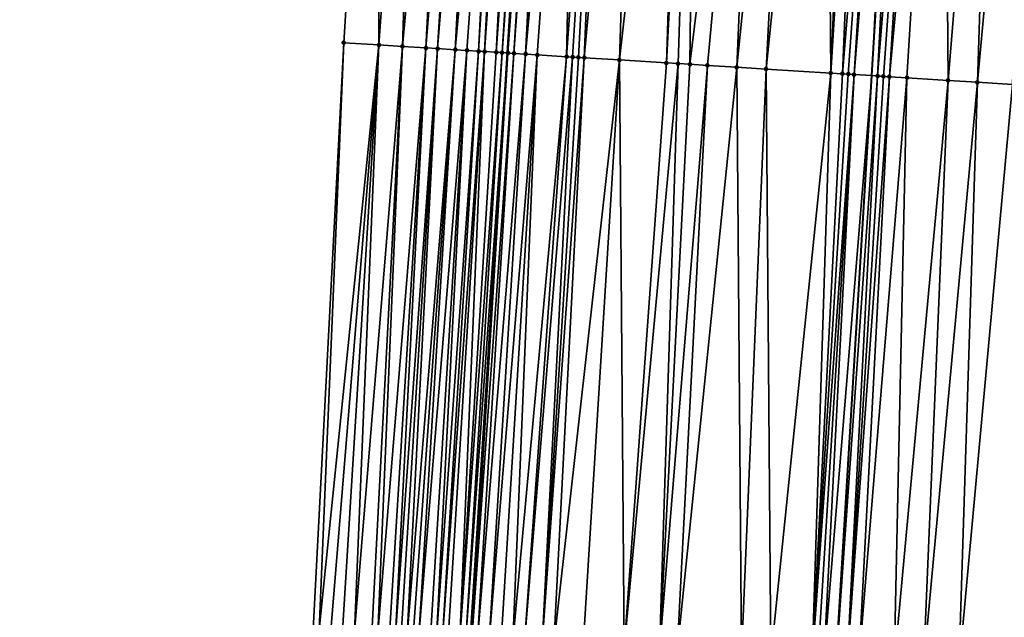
# Model space of a CAD drawing. Header units: feet. Extents: x 2004186 to 2014793, y 836912 to 864902.
# Tile 184 of 256: x 2010520 to 2010553, y 842670 to 842690. Entities that reach past the tile are written whole.
import ezdxf

# ---------------------------------------------------------------- set-up
doc = ezdxf.new("R2010")
doc.units = ezdxf.units.FT
doc.header["$LTSCALE"] = 100
doc.header["$MEASUREMENT"] = 0
for name, color, linetype, lineweight in [('EP_Travel Lane', 5, 'Continuous', 40), ('GPL_Skip Line', 2, 'Continuous', 40), ('Road Shots', 4, 'Continuous', 200), ('Road X-Section', 30, 'Continuous', 13)]:
    doc.layers.add(name, color=color, linetype=linetype, lineweight=lineweight)
doc.layers.add('I-77 SB_MM21-27-Surface-Border', color=7, linetype='Continuous')
doc.layers.add('I-77 SB_MM21-27-Surface-TIN', color=7, linetype='Continuous')

msp = doc.modelspace()

# ---------------------------------------------------------------- linework, layer by layer
at = {"layer": 'EP_Travel Lane'}
msp.add_polyline3d([(2010523.174799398, 842469.2187934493, 373.3575301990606), (2010524.374323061, 842489.1736801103, 373.7397270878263), (2010525.569789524, 842509.1305880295, 374.1202389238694), (2010526.765268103, 842529.0876982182, 374.4901710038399), (2010527.960967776, 842549.0484993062, 374.8364427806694), (2010529.156592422, 842569.0080479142, 375.2129145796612), (2010530.352189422, 842588.9671350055, 375.6126191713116), (2010531.547774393, 842608.9260212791, 375.977037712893), (2010532.771014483, 842628.9081064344, 376.3447920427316), (2010534.022790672, 842648.8669012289, 376.7129737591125), (2010535.277433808, 842668.8238715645, 377.0881937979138), (2010536.532073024, 842688.7807795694, 377.4562459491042), (2010537.786650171, 842708.7367002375, 377.8447404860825), (2010539.041278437, 842728.6934340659, 378.2420773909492), (2010540.295850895, 842748.6492801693, 378.5912493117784), (2010541.550442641, 842768.6054330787, 378.9572270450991), (2010542.774096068, 842788.5522059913, 379.3796865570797), (2010543.963645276, 842808.5098754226, 379.7518848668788)], dxfattribs=at)
at = {"layer": 'GPL_Skip Line'}
msp.add_polyline3d([(2010535.451572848, 842468.4677420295, 373.5754094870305), (2010536.681232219, 842488.4212770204, 373.9708214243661), (2010537.911588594, 842508.3761766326, 374.3450810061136), (2010539.141940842, 842528.3310093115, 374.7111592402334), (2010540.372495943, 842548.2891320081, 375.0899000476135), (2010541.602987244, 842568.2462199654, 375.4813899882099), (2010542.833489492, 842588.203485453, 375.8690829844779), (2010544.063976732, 842608.1605075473, 376.2407427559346), (2010545.288220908, 842628.1306613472, 376.5977184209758), (2010546.503825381, 842648.0911494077, 376.939831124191), (2010547.71855631, 842668.0502623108, 377.3090849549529), (2010548.933297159, 842688.0095381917, 377.6818148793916), (2010550.147974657, 842707.9677731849, 378.0793417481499), (2010551.362725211, 842727.9272085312, 378.4561895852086), (2010552.577375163, 842747.8849909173, 378.8409683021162), (2010553.79206176, 842767.8433754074, 379.2160057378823), (2010555.017611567, 842787.7945673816, 379.616245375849), (2010556.256341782, 842807.7497787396, 379.9828878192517)], dxfattribs=at)
at = {"layer": 'I-77 SB_MM21-27-Surface-Border', "color": 3, "linetype": 'ByBlock', "lineweight": -2}
msp.add_polyline3d([(2010519.940937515, 842469.4171024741, 373.2752140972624), (2010520.954776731, 842489.3832712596, 373.6470903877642), (2010521.369297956, 842509.3880063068, 374.0086290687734), (2010522.382742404, 842529.3568081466, 374.3527234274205), (2010523.9952566, 842549.2920872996, 374.7062624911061), (2010524.409969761, 842569.29997995, 375.0393105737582), (2010525.223891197, 842589.2827017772, 375.4143350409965), (2010526.237387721, 842609.2523603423, 375.7785892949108), (2010527.262117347, 842629.2520569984, 376.1351105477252), (2010528.495477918, 842649.211868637, 376.5293268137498), (2010529.929418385, 842669.1581314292, 376.9032130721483), (2010530.964102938, 842689.1287828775, 377.2643487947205), (2010532.198349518, 842709.0861739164, 377.6408014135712), (2010534.430707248, 842728.9821303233, 378.0613353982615), (2010535.864508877, 842748.9261481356, 378.4432108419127), (2010537.49795192, 842768.858189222, 378.8464908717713), (2010539.925893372, 842788.7288353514, 379.3046050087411), (2010539.556153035, 842808.7831639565, 379.6287610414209)], dxfattribs=at)
at = {"layer": 'I-77 SB_MM21-27-Surface-TIN', "color": 128, "linetype": 'ByBlock', "lineweight": -2}
for points in [[(2010532.198349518, 842709.0861739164, 377.6408014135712), (2010530.964102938, 842689.1287828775, 377.2643487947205), (2010532.161761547, 842689.053852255, 377.3096050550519)], [(2010533.59561959, 842708.9987822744, 377.69237466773), (2010532.198349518, 842709.0861739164, 377.6408014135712), (2010532.161761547, 842689.053852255, 377.3096050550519)], [(2010533.59561959, 842708.9987822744, 377.69237466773), (2010532.161761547, 842689.053852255, 377.3096050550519), (2010532.96020517, 842689.0039720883, 377.3359003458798)], [(2010534.793277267, 842708.9238365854, 377.7386203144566), (2010533.59561959, 842708.9987822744, 377.69237466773), (2010532.96020517, 842689.0039720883, 377.3359003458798)], [(2010534.793277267, 842708.9238365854, 377.7386203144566), (2010532.96020517, 842689.0039720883, 377.3359003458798), (2010533.75864366, 842688.9540089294, 377.3665668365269)], [(2010535.392106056, 842708.8863629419, 377.761785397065), (2010534.793277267, 842708.9238365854, 377.7386203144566), (2010533.75864366, 842688.9540089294, 377.3665668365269)], [(2010535.392106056, 842708.8863629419, 377.761785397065), (2010533.75864366, 842688.9540089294, 377.3665668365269), (2010534.15787131, 842688.9291632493, 377.3747422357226)], [(2010535.791328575, 842708.8614343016, 377.7743836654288), (2010535.392106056, 842708.8863629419, 377.761785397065), (2010534.15787131, 842688.9291632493, 377.3747422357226)], [(2010535.791328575, 842708.8614343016, 377.7743836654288), (2010534.15787131, 842688.9291632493, 377.3747422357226), (2010534.756703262, 842688.8917407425, 377.3951158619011)], [(2010536.589762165, 842708.8113919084, 377.8093716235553), (2010535.791328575, 842708.8614343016, 377.7743836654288), (2010534.756703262, 842688.8917407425, 377.3951158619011)], [(2010536.589762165, 842708.8113919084, 377.8093716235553), (2010534.756703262, 842688.8917407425, 377.3951158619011), (2010535.155919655, 842688.8667130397, 377.4128784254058)], [(2010536.589762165, 842708.8113919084, 377.8093716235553), (2010535.155919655, 842688.8667130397, 377.4128784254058), (2010535.555132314, 842688.8416249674, 377.4338206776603)], [(2010536.789373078, 842708.7989219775, 377.8159675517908), (2010536.589762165, 842708.8113919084, 377.8093716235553), (2010535.555132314, 842688.8416249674, 377.4338206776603)], [(2010536.789373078, 842708.7989219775, 377.8159675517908), (2010535.555132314, 842688.8416249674, 377.4338206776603), (2010535.754744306, 842688.8291724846, 377.439469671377)], [(2010537.188604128, 842708.7741312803, 377.8212693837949), (2010536.789373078, 842708.7989219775, 377.8159675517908), (2010535.754744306, 842688.8291724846, 377.439469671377)], [(2010537.188604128, 842708.7741312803, 377.8212693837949), (2010535.754744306, 842688.8291724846, 377.439469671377), (2010536.153983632, 842688.8045156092, 377.4377006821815)], [(2010537.388216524, 842708.7616853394, 377.8265963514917), (2010537.188604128, 842708.7741312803, 377.8212693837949), (2010536.153983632, 842688.8045156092, 377.4377006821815)], [(2010537.587825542, 842708.7491847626, 377.8348132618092), (2010537.388216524, 842708.7616853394, 377.8265963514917), (2010536.153983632, 842688.8045156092, 377.4377006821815)], [(2010537.587825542, 842708.7491847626, 377.8348132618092), (2010536.153983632, 842688.8045156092, 377.4377006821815), (2010536.353594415, 842688.7920435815, 377.4443791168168)], [(2010537.587825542, 842708.7491847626, 377.8348132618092), (2010536.353594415, 842688.7920435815, 377.4443791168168), (2010537.786650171, 842708.7367002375, 377.8447404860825)], [(2010536.353594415, 842688.7920435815, 377.4443791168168), (2010536.532073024, 842688.7807795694, 377.4562459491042), (2010537.786650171, 842708.7367002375, 377.8447404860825)], [(2010536.553197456, 842688.7794463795, 377.4576504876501), (2010537.786650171, 842708.7367002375, 377.8447404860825), (2010536.532073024, 842688.7807795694, 377.4562459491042)], [(2010537.987039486, 842708.7241174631, 377.8547458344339), (2010537.786650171, 842708.7367002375, 377.8447404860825), (2010536.553197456, 842688.7794463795, 377.4576504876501)], [(2010537.987039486, 842708.7241174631, 377.8547458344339), (2010536.553197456, 842688.7794463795, 377.4576504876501), (2010536.752803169, 842688.7668923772, 377.4686465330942)], [(2010538.186649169, 842708.7116276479, 377.8623935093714), (2010537.987039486, 842708.7241174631, 377.8547458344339), (2010536.752803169, 842688.7668923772, 377.4686465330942)], [(2010538.186649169, 842708.7116276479, 377.8623935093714), (2010536.752803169, 842688.7668923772, 377.4686465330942), (2010537.152026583, 842688.7419781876, 377.4804303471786)], [(2010538.985098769, 842708.6618441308, 377.8836883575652), (2010538.186649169, 842708.7116276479, 377.8623935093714), (2010537.152026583, 842688.7419781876, 377.4804303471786)], [(2010538.985098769, 842708.6618441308, 377.8836883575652), (2010537.152026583, 842688.7419781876, 377.4804303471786), (2010537.551246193, 842688.7170025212, 377.4954521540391)], [(2010538.985098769, 842708.6618441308, 377.8836883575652), (2010537.551246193, 842688.7170025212, 377.4954521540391), (2010538.549318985, 842688.6549476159, 377.5127675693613)], [(2010539.983177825, 842708.5998905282, 377.8957189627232), (2010538.985098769, 842708.6618441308, 377.8836883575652), (2010538.549318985, 842688.6549476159, 377.5127675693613)], [(2010539.983177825, 842708.5998905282, 377.8957189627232), (2010538.549318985, 842688.6549476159, 377.5127675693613), (2010538.748930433, 842688.6424863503, 377.5188791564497)], [(2010539.983177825, 842708.5998905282, 377.8957189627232), (2010538.748930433, 842688.6424863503, 377.5188791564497), (2010538.948544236, 842688.6300631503, 377.5229858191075)], [(2010539.983177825, 842708.5998905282, 377.8957189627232), (2010538.948544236, 842688.6300631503, 377.5229858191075), (2010539.148161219, 842688.6176913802, 377.5243836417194)], [(2010540.981251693, 842708.5378530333, 377.9121870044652), (2010539.983177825, 842708.5998905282, 377.8957189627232), (2010539.148161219, 842688.6176913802, 377.5243836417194)], [(2010540.981251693, 842708.5378530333, 377.9121870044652), (2010539.148161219, 842688.6176913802, 377.5243836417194), (2010540.345846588, 842688.5431934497, 377.5468499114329)], [(2010542.578169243, 842708.4385826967, 377.9390830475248), (2010540.981251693, 842708.5378530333, 377.9121870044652), (2010540.345846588, 842688.5431934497, 377.5468499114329)], [(2010542.578169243, 842708.4385826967, 377.9390830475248), (2010540.345846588, 842688.5431934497, 377.5468499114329), (2010541.94277018, 842688.4440208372, 377.5684850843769)], [(2010542.977396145, 842708.4137249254, 377.9479327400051), (2010542.578169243, 842708.4385826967, 377.9390830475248), (2010541.94277018, 842688.4440208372, 377.5684850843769)], [(2010542.977396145, 842708.4137249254, 377.9479327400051), (2010541.94277018, 842688.4440208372, 377.5684850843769), (2010542.34200321, 842688.4192621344, 377.5720793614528)], [(2010542.977396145, 842708.4137249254, 377.9479327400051), (2010542.34200321, 842688.4192621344, 377.5720793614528), (2010542.741231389, 842688.394425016, 377.5798038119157)], [(2010545.17316674, 842708.2773731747, 377.9772471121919), (2010542.977396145, 842708.4137249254, 377.9479327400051), (2010542.741231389, 842688.394425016, 377.5798038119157)], [(2010545.17316674, 842708.2773731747, 377.9772471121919), (2010542.741231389, 842688.394425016, 377.5798038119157), (2010543.340083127, 842688.3573224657, 377.5833252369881)], [(2010545.17316674, 842708.2773731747, 377.9772471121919), (2010543.340083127, 842688.3573224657, 377.5833252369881), (2010544.338154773, 842688.2952490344, 377.6016164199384)], [(2010546.37085079, 842708.2028539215, 378.0009366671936), (2010545.17316674, 842708.2773731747, 377.9772471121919), (2010544.338154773, 842688.2952490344, 377.6016164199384)], [(2010546.37085079, 842708.2028539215, 378.0009366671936), (2010544.338154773, 842688.2952490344, 377.6016164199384), (2010545.336227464, 842688.233192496, 377.6190178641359)], [(2010547.368928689, 842708.1408816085, 378.0139569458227), (2010546.37085079, 842708.2028539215, 378.0009366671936), (2010545.336227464, 842688.233192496, 377.6190178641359)], [(2010547.368928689, 842708.1408816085, 378.0139569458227), (2010545.336227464, 842688.233192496, 377.6190178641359), (2010547.531983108, 842688.0965989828, 377.6609420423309)], [(2010548.366992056, 842708.0786743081, 378.0394067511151), (2010547.368928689, 842708.1408816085, 378.0139569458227), (2010547.531983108, 842688.0965989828, 377.6609420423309)], [(2010548.766218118, 842708.0538029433, 378.0489754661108), (2010548.366992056, 842708.0786743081, 378.0394067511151), (2010547.531983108, 842688.0965989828, 377.6609420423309)], [(2010548.766218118, 842708.0538029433, 378.0489754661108), (2010547.531983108, 842688.0965989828, 377.6609420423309), (2010547.931217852, 842688.0718680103, 377.6630757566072)], [(2010549.564676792, 842708.004166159, 378.0625089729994), (2010548.766218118, 842708.0538029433, 378.0489754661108), (2010547.931217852, 842688.0718680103, 377.6630757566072)], [(2010549.564676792, 842708.004166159, 378.0625089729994), (2010547.931217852, 842688.0718680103, 377.6630757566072), (2010548.130837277, 842688.0595357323, 377.6623935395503)], [(2010549.564676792, 842708.004166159, 378.0625089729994), (2010548.130837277, 842688.0595357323, 377.6623935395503), (2010548.330453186, 842688.0471465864, 377.6647065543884)], [(2010549.963901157, 842707.9792673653, 378.0735285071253), (2010549.564676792, 842708.004166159, 378.0625089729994), (2010548.330453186, 842688.0471465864, 377.6647065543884)], [(2010549.963901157, 842707.9792673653, 378.0735285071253), (2010548.330453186, 842688.0471465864, 377.6647065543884), (2010548.933297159, 842688.0095381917, 377.6818148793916)], [(2010549.963901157, 842707.9792673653, 378.0735285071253), (2010548.933297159, 842688.0095381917, 377.6818148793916), (2010550.147974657, 842707.9677731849, 378.0793417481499)], [(2010549.128901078, 842687.9973354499, 377.6873659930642), (2010550.147974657, 842707.9677731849, 378.0793417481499), (2010548.933297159, 842688.0095381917, 377.6818148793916)], [(2010550.762346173, 842707.9294097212, 378.0987442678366), (2010550.147974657, 842707.9677731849, 378.0793417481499), (2010549.128901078, 842687.9973354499, 377.6873659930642)], [(2010550.762346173, 842707.9294097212, 378.0987442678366), (2010549.128901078, 842687.9973354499, 377.6873659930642), (2010549.328508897, 842687.9848154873, 377.696569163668)], [(2010550.762346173, 842707.9294097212, 378.0987442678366), (2010549.328508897, 842687.9848154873, 377.696569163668), (2010549.528119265, 842687.9723367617, 377.7036003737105)], [(2010551.361189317, 842707.8921681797, 378.1096324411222), (2010550.762346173, 842707.9294097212, 378.0987442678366), (2010549.528119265, 842687.9723367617, 377.7036003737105)], [(2010551.361189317, 842707.8921681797, 378.1096324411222), (2010549.528119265, 842687.9723367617, 377.7036003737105), (2010550.126960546, 842687.9350650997, 377.7160289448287)], [(2010551.361189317, 842707.8921681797, 378.1096324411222), (2010550.126960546, 842687.9350650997, 377.7160289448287), (2010551.524278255, 842687.8484437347, 377.7268131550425)], [(2010553.157738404, 842707.7807614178, 378.1254838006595), (2010551.361189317, 842707.8921681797, 378.1096324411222), (2010551.524278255, 842687.8484437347, 377.7268131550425)], [(2010553.157738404, 842707.7807614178, 378.1254838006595), (2010551.524278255, 842687.8484437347, 377.7268131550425), (2010552.522350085, 842687.7863732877, 377.7449471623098)], [(2010554.355428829, 842707.7063452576, 378.1437203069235), (2010553.157738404, 842707.7807614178, 378.1254838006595), (2010552.522350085, 842687.7863732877, 377.7449471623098)], [(2010554.355428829, 842707.7063452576, 378.1437203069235), (2010552.522350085, 842687.7863732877, 377.7449471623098), (2010553.720039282, 842687.7119372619, 377.7641528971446)], [(2010530.964102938, 842689.1287828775, 377.2643487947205), (2010529.929418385, 842669.1581314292, 376.9032130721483), (2010530.129028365, 842669.1456464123, 376.9105939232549)], [(2010532.161761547, 842689.053852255, 377.3096050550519), (2010530.964102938, 842689.1287828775, 377.2643487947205), (2010530.129028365, 842669.1456464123, 376.9105939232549)], [(2010532.161761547, 842689.053852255, 377.3096050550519), (2010530.129028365, 842669.1456464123, 376.9105939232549), (2010530.52825272, 842669.1207474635, 376.9216022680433)], [(2010532.161761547, 842689.053852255, 377.3096050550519), (2010530.52825272, 842669.1207474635, 376.9216022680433), (2010530.927470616, 842669.0957440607, 376.9381258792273)], [(2010532.161761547, 842689.053852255, 377.3096050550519), (2010530.927470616, 842669.0957440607, 376.9381258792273), (2010531.326690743, 842669.0707767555, 376.9527434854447)], [(2010532.96020517, 842689.0039720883, 377.3359003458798), (2010532.161761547, 842689.053852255, 377.3096050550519), (2010531.326690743, 842669.0707767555, 376.9527434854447)], [(2010532.96020517, 842689.0039720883, 377.3359003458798), (2010531.326690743, 842669.0707767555, 376.9527434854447), (2010531.92551989, 842669.0333088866, 376.9755628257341)], [(2010532.96020517, 842689.0039720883, 377.3359003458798), (2010531.92551989, 842669.0333088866, 376.9755628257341), (2010532.125127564, 842669.020786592, 376.9849119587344)], [(2010533.75864366, 842688.9540089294, 377.3665668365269), (2010532.96020517, 842689.0039720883, 377.3359003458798), (2010532.125127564, 842669.020786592, 376.9849119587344)], [(2010533.75864366, 842688.9540089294, 377.3665668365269), (2010532.125127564, 842669.020786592, 376.9849119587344), (2010532.524350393, 842668.9958629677, 376.9972232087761)], [(2010533.75864366, 842688.9540089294, 377.3665668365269), (2010532.524350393, 842668.9958629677, 376.9972232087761), (2010532.72396486, 842668.9834505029, 377.0007732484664)], [(2010534.15787131, 842688.9291632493, 377.3747422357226), (2010533.75864366, 842688.9540089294, 377.3665668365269), (2010532.72396486, 842668.9834505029, 377.0007732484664)], [(2010534.15787131, 842688.9291632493, 377.3747422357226), (2010532.72396486, 842668.9834505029, 377.0007732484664), (2010532.923583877, 842668.9711116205, 377.0004380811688)], [(2010534.15787131, 842688.9291632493, 377.3747422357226), (2010532.923583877, 842668.9711116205, 377.0004380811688), (2010533.123199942, 842668.9587250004, 377.0026235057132)], [(2010534.756703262, 842688.8917407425, 377.3951158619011), (2010534.15787131, 842688.9291632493, 377.3747422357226), (2010533.123199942, 842668.9587250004, 377.0026235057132)], [(2010534.756703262, 842688.8917407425, 377.3951158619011), (2010533.123199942, 842668.9587250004, 377.0026235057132), (2010533.322810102, 842668.9462429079, 377.009849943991)], [(2010534.756703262, 842688.8917407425, 377.3951158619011), (2010533.322810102, 842668.9462429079, 377.009849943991), (2010533.522415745, 842668.933687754, 377.0209340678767)], [(2010535.155919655, 842688.8667130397, 377.4128784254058), (2010534.756703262, 842688.8917407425, 377.3951158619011), (2010533.522415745, 842668.933687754, 377.0209340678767)], [(2010535.155919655, 842688.8667130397, 377.4128784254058), (2010533.522415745, 842668.933687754, 377.0209340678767), (2010533.921622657, 842668.9085067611, 377.0468345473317)], [(2010535.155919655, 842688.8667130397, 377.4128784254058), (2010533.921622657, 842668.9085067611, 377.0468345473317), (2010534.121228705, 842668.895958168, 377.0575722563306)], [(2010535.555132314, 842688.8416249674, 377.4338206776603), (2010535.155919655, 842688.8667130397, 377.4128784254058), (2010534.121228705, 842668.895958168, 377.0575722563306)], [(2010535.555132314, 842688.8416249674, 377.4338206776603), (2010534.121228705, 842668.895958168, 377.0575722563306), (2010534.320838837, 842668.8834756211, 377.0648226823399)], [(2010535.754744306, 842688.8291724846, 377.439469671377), (2010535.555132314, 842688.8416249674, 377.4338206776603), (2010534.320838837, 842668.8834756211, 377.0648226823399)], [(2010535.754744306, 842688.8291724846, 377.439469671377), (2010534.320838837, 842668.8834756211, 377.0648226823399), (2010534.520454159, 842668.8710769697, 377.0676433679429)], [(2010535.754744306, 842688.8291724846, 377.439469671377), (2010534.520454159, 842668.8710769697, 377.0676433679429), (2010534.91969666, 842668.8464714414, 377.0631589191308)], [(2010536.153983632, 842688.8045156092, 377.4377006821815), (2010535.754744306, 842688.8291724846, 377.439469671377), (2010534.91969666, 842668.8464714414, 377.0631589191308)], [(2010536.353594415, 842688.7920435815, 377.4443791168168), (2010536.153983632, 842688.8045156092, 377.4377006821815), (2010534.91969666, 842668.8464714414, 377.0631589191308)], [(2010536.353594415, 842688.7920435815, 377.4443791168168), (2010534.91969666, 842668.8464714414, 377.0631589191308), (2010535.119302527, 842668.8339199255, 377.0740509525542)], [(2010536.353594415, 842688.7920435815, 377.4443791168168), (2010535.119302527, 842668.8339199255, 377.0740509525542), (2010536.532073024, 842688.7807795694, 377.4562459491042)], [(2010535.119302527, 842668.8339199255, 377.0740509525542), (2010535.277433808, 842668.8238715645, 377.0881937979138), (2010536.532073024, 842688.7807795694, 377.4562459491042)], [(2010536.553197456, 842688.7794463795, 377.4576504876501), (2010536.532073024, 842688.7807795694, 377.4562459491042), (2010535.277433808, 842668.8238715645, 377.0881937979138)], [(2010536.553197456, 842688.7794463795, 377.4576504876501), (2010535.277433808, 842668.8238715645, 377.0881937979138), (2010535.318900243, 842668.8212366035, 377.0919024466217)], [(2010536.752803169, 842688.7668923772, 377.4686465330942), (2010536.553197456, 842688.7794463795, 377.4576504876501), (2010535.318900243, 842668.8212366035, 377.0919024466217)], [(2010536.752803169, 842688.7668923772, 377.4686465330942), (2010535.318900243, 842668.8212366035, 377.0919024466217), (2010535.518504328, 842668.8086562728, 377.1043159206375)], [(2010537.152026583, 842688.7419781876, 377.4804303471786), (2010536.752803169, 842688.7668923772, 377.4686465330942), (2010535.518504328, 842668.8086562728, 377.1043159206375)], [(2010537.152026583, 842688.7419781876, 377.4804303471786), (2010535.518504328, 842668.8086562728, 377.1043159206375), (2010535.917732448, 842668.7838181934, 377.1121103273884)], [(2010537.551246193, 842688.7170025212, 377.4954521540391), (2010537.152026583, 842688.7419781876, 377.4804303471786), (2010535.917732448, 842668.7838181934, 377.1121103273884)], [(2010537.551246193, 842688.7170025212, 377.4954521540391), (2010535.917732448, 842668.7838181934, 377.1121103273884), (2010536.316955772, 842668.7589025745, 377.1239988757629)], [(2010537.551246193, 842688.7170025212, 377.4954521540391), (2010536.316955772, 842668.7589025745, 377.1239988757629), (2010536.716186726, 842668.7341103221, 377.129373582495)], [(2010538.549318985, 842688.6549476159, 377.5127675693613), (2010537.551246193, 842688.7170025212, 377.4954521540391), (2010536.716186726, 842668.7341103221, 377.129373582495)], [(2010538.549318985, 842688.6549476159, 377.5127675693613), (2010536.716186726, 842668.7341103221, 377.129373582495), (2010537.115418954, 842668.709338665, 377.1336608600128)], [(2010538.748930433, 842688.6424863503, 377.5188791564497), (2010538.549318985, 842688.6549476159, 377.5127675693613), (2010537.115418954, 842668.709338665, 377.1336608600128)], [(2010538.748930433, 842688.6424863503, 377.5188791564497), (2010537.115418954, 842668.709338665, 377.1336608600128), (2010537.714262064, 842668.6720965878, 377.1445582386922)], [(2010538.948544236, 842688.6300631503, 377.5229858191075), (2010538.748930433, 842688.6424863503, 377.5188791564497), (2010537.714262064, 842668.6720965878, 377.1445582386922)], [(2010539.148161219, 842688.6176913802, 377.5243836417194), (2010538.948544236, 842688.6300631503, 377.5229858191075), (2010537.714262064, 842668.6720965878, 377.1445582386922)], [(2010539.148161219, 842688.6176913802, 377.5243836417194), (2010537.714262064, 842668.6720965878, 377.1445582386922), (2010538.113489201, 842668.6472426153, 377.1531918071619)], [(2010540.345846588, 842688.5431934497, 377.5468499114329), (2010539.148161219, 842688.6176913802, 377.5243836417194), (2010538.113489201, 842668.6472426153, 377.1531918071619)], [(2010540.345846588, 842688.5431934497, 377.5468499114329), (2010538.113489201, 842668.6472426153, 377.1531918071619), (2010539.111572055, 842668.5853504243, 377.1619588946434)], [(2010540.345846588, 842688.5431934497, 377.5468499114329), (2010539.111572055, 842668.5853504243, 377.1619588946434), (2010540.508879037, 842668.498555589, 377.1819294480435)], [(2010541.94277018, 842688.4440208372, 377.5684850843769), (2010540.345846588, 842688.5431934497, 377.5468499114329), (2010540.508879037, 842668.498555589, 377.1819294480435)], [(2010542.34200321, 842688.4192621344, 377.5720793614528), (2010541.94277018, 842688.4440208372, 377.5684850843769), (2010540.508879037, 842668.498555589, 377.1819294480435)], [(2010542.34200321, 842688.4192621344, 377.5720793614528), (2010540.508879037, 842668.498555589, 377.1819294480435), (2010541.706570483, 842668.4241559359, 377.1992624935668)], [(2010542.741231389, 842688.394425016, 377.5798038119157), (2010542.34200321, 842688.4192621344, 377.5720793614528), (2010541.706570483, 842668.4241559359, 377.1992624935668)], [(2010543.340083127, 842688.3573224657, 377.5833252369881), (2010542.741231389, 842688.394425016, 377.5798038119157), (2010541.706570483, 842668.4241559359, 377.1992624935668)], [(2010543.340083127, 842688.3573224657, 377.5833252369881), (2010541.706570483, 842668.4241559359, 377.1992624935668), (2010542.305418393, 842668.3869914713, 377.2060618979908)], [(2010544.338154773, 842688.2952490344, 377.6016164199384), (2010543.340083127, 842688.3573224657, 377.5833252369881), (2010542.305418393, 842668.3869914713, 377.2060618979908)], [(2010544.338154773, 842688.2952490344, 377.6016164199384), (2010542.305418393, 842668.3869914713, 377.2060618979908), (2010544.501176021, 842668.2504300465, 377.2463960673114)], [(2010545.336227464, 842688.233192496, 377.6190178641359), (2010544.338154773, 842688.2952490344, 377.6016164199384), (2010544.501176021, 842668.2504300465, 377.2463960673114)], [(2010545.336227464, 842688.233192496, 377.6190178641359), (2010544.501176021, 842668.2504300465, 377.2463960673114), (2010545.499248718, 842668.1883736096, 377.2638354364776)], [(2010547.531983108, 842688.0965989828, 377.6609420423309), (2010545.336227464, 842688.233192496, 377.6190178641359), (2010545.499248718, 842668.1883736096, 377.2638354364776)], [(2010547.531983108, 842688.0965989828, 377.6609420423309), (2010545.499248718, 842668.1883736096, 377.2638354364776), (2010546.896546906, 842668.1014365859, 377.2913136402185)], [(2010547.931217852, 842688.0718680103, 377.6630757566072), (2010547.531983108, 842688.0965989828, 377.6609420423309), (2010546.896546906, 842668.1014365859, 377.2913136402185)], [(2010548.130837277, 842688.0595357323, 377.6623935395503), (2010547.931217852, 842688.0718680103, 377.6630757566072), (2010546.896546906, 842668.1014365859, 377.2913136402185)], [(2010548.330453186, 842688.0471465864, 377.6647065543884), (2010548.130837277, 842688.0595357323, 377.6623935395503), (2010546.896546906, 842668.1014365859, 377.2913136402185)], [(2010548.330453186, 842688.0471465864, 377.6647065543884), (2010546.896546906, 842668.1014365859, 377.2913136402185), (2010547.096163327, 842668.0890557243, 377.2931950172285)], [(2010548.330453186, 842688.0471465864, 377.6647065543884), (2010547.096163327, 842668.0890557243, 377.2931950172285), (2010547.295777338, 842668.0766358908, 377.2971341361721)], [(2010548.330453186, 842688.0471465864, 377.6647065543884), (2010547.295777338, 842668.0766358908, 377.2971341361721), (2010548.933297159, 842688.0095381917, 377.6818148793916)], [(2010547.295777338, 842668.0766358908, 377.2971341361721), (2010547.71855631, 842668.0502623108, 377.3090849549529), (2010548.933297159, 842688.0095381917, 377.6818148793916)], [(2010549.128901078, 842687.9973354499, 377.6873659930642), (2010548.933297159, 842688.0095381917, 377.6818148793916), (2010547.71855631, 842668.0502623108, 377.3090849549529)], [(2010549.128901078, 842687.9973354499, 377.6873659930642), (2010547.71855631, 842668.0502623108, 377.3090849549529), (2010548.094225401, 842668.0268275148, 377.3197041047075)], [(2010549.328508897, 842687.9848154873, 377.696569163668), (2010549.128901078, 842687.9973354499, 377.6873659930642), (2010548.094225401, 842668.0268275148, 377.3197041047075)], [(2010549.528119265, 842687.9723367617, 377.7036003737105), (2010549.328508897, 842687.9848154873, 377.696569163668), (2010548.094225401, 842668.0268275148, 377.3197041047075)], [(2010549.528119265, 842687.9723367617, 377.7036003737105), (2010548.094225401, 842668.0268275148, 377.3197041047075), (2010548.493452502, 842668.0019729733, 377.328367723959)], [(2010550.126960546, 842687.9350650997, 377.7160289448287), (2010549.528119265, 842687.9723367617, 377.7036003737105), (2010548.493452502, 842668.0019729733, 377.328367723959)], [(2010550.126960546, 842687.9350650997, 377.7160289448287), (2010548.493452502, 842668.0019729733, 377.328367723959), (2010549.691146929, 842667.9276215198, 377.3431557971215)], [(2010551.524278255, 842687.8484437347, 377.7268131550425), (2010550.126960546, 842687.9350650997, 377.7160289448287), (2010549.691146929, 842667.9276215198, 377.3431557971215)], [(2010551.524278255, 842687.8484437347, 377.7268131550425), (2010549.691146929, 842667.9276215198, 377.3431557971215), (2010550.689224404, 842667.8656423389, 377.3565160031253)], [(2010552.522350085, 842687.7863732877, 377.7449471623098), (2010551.524278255, 842687.8484437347, 377.7268131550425), (2010550.689224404, 842667.8656423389, 377.3565160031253)], [(2010552.522350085, 842687.7863732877, 377.7449471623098), (2010550.689224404, 842667.8656423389, 377.3565160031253), (2010551.886909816, 842667.791145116, 377.3790008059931)], [(2010553.720039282, 842687.7119372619, 377.7641528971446), (2010552.522350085, 842687.7863732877, 377.7449471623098), (2010551.886909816, 842667.791145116, 377.3790008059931)], [(2010553.720039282, 842687.7119372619, 377.7641528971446), (2010551.886909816, 842667.791145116, 377.3790008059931), (2010554.282286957, 842667.6422528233, 377.4185766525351)]]:
    msp.add_3dface(points, dxfattribs=at)
at = {"layer": 'Road Shots', "lineweight": 100}
for p in [(2010530.964102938, 842689.1287828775, 377.2643487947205), (2010532.161761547, 842689.053852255, 377.3096050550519), (2010532.96020517, 842689.0039720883, 377.3359003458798), (2010533.75864366, 842688.9540089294, 377.3665668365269), (2010534.15787131, 842688.9291632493, 377.3747422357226), (2010534.756703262, 842688.8917407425, 377.3951158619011), (2010535.155919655, 842688.8667130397, 377.4128784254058), (2010535.555132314, 842688.8416249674, 377.4338206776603), (2010535.754744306, 842688.8291724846, 377.439469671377), (2010536.153983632, 842688.8045156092, 377.4377006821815), (2010536.353594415, 842688.7920435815, 377.4443791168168), (2010536.553197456, 842688.7794463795, 377.4576504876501), (2010536.752803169, 842688.7668923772, 377.4686465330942), (2010537.152026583, 842688.7419781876, 377.4804303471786), (2010537.551246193, 842688.7170025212, 377.4954521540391), (2010538.549318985, 842688.6549476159, 377.5127675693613), (2010538.748930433, 842688.6424863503, 377.5188791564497), (2010538.948544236, 842688.6300631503, 377.5229858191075), (2010539.148161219, 842688.6176913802, 377.5243836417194), (2010540.345846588, 842688.5431934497, 377.5468499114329), (2010541.94277018, 842688.4440208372, 377.5684850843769), (2010542.34200321, 842688.4192621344, 377.5720793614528), (2010542.741231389, 842688.394425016, 377.5798038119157), (2010543.340083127, 842688.3573224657, 377.5833252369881), (2010544.338154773, 842688.2952490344, 377.6016164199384), (2010545.336227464, 842688.233192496, 377.6190178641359), (2010547.531983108, 842688.0965989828, 377.6609420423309), (2010547.931217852, 842688.0718680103, 377.6630757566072), (2010548.130837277, 842688.0595357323, 377.6623935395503), (2010548.330453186, 842688.0471465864, 377.6647065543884), (2010549.128901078, 842687.9973354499, 377.6873659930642), (2010549.328508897, 842687.9848154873, 377.696569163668), (2010549.528119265, 842687.9723367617, 377.7036003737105), (2010550.126960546, 842687.9350650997, 377.7160289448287), (2010551.524278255, 842687.8484437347, 377.7268131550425), (2010552.522350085, 842687.7863732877, 377.7449471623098)]:
    msp.add_point(p, dxfattribs=at)
at = {"layer": 'Road X-Section', "extrusion": (0.06171498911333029, 0.9979125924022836, 0.01901888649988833), "elevation": 965017.1648023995, "flags": 128}
msp.add_lwpolyline([(-1954681.16978324, -17979.53963508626), (-1954682.36978324, -17979.49437063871), (-1954683.16978324, -17979.46807059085), (-1954683.96978324, -17979.43739855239), (-1954684.36978324, -17979.42922167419), (-1954684.96978324, -17979.40884436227), (-1954685.36978324, -17979.39107858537), (-1954685.76978324, -17979.37013254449), (-1954685.96978324, -17979.36448252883), (-1954686.36978324, -17979.36625183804), (-1954686.56978324, -17979.35957219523), (-1954686.76978324, -17979.34629842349), (-1954686.96978324, -17979.33530038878), (-1954687.36978324, -17979.32351444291), (-1954687.76978324, -17979.30848991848), (-1954688.76978324, -17979.29117137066), (-1954688.96978324, -17979.28505867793), (-1954689.16978324, -17979.28095127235), (-1954689.36978324, -17979.27955319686), (-1954690.56978324, -17979.25708286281), (-1954692.169783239, -17979.23544377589), (-1954692.569783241, -17979.23184884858), (-1954692.96978324, -17979.22412300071), (-1954693.56978324, -17979.22060093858), (-1954694.56978324, -17979.2023064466), (-1954695.56978324, -17979.18490185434), (-1954697.76978324, -17979.14297009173), (-1954698.16978324, -17979.14083599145), (-1954698.36978324, -17979.14151833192), (-1954698.56978324, -17979.13920489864), (-1954699.36978324, -17979.11654136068), (-1954699.56978324, -17979.10733652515), (-1954699.76978324, -17979.10030404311), (-1954700.36978324, -17979.08787322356), (-1954701.76978324, -17979.07708706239), (-1954702.76978324, -17979.05894977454), (-1954703.96978324, -17979.03974056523), (-1954705.56978324, -17979.01221609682), (-1954706.36978324, -17979.00280070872), (-1954707.76978324, -17978.97859730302), (-1954709.36978324, -17978.94684355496), (-1954710.36978324, -17978.93146409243), (-1954710.56978324, -17978.93145228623), (-1954710.76978324, -17978.9353645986), (-1954711.36978324, -17978.93944293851), (-1954711.56978324, -17978.93808520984), (-1954712.36978324, -17978.94878139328), (-1954714.16978324, -17978.97851842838), (-1954715.36978324, -17978.99113367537), (-1954717.36978324, -17979.00576221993), (-1954719.36978324, -17979.02447059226), (-1954720.56978324, -17979.03763467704), (-1954721.76978324, -17979.06022089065), (-1954721.96978324, -17979.06501014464), (-1954722.36978324, -17979.06939008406), (-1954722.569783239, -17979.07520329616), (-1954722.96978324, -17979.09044115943), (-1954723.369783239, -17979.09016763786), (-1954723.56978324, -17979.09398109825), (-1954723.76978324, -17979.10145719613), (-1954723.96978324, -17979.11253994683), (-1954724.169783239, -17979.12131066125), (-1954724.56978324, -17979.14359486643), (-1954724.969783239, -17979.16199225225), (-1954725.36978324, -17979.17114598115), (-1954727.36978324, -17979.25261483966), (-1954727.96978324, -17979.27538438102), (-1954728.96978324, -17979.31769701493), (-1954729.769783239, -17979.35270981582), (-1954730.36978324, -17979.37565099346)], dxfattribs=at)

doc.saveas('drawing.dxf')
